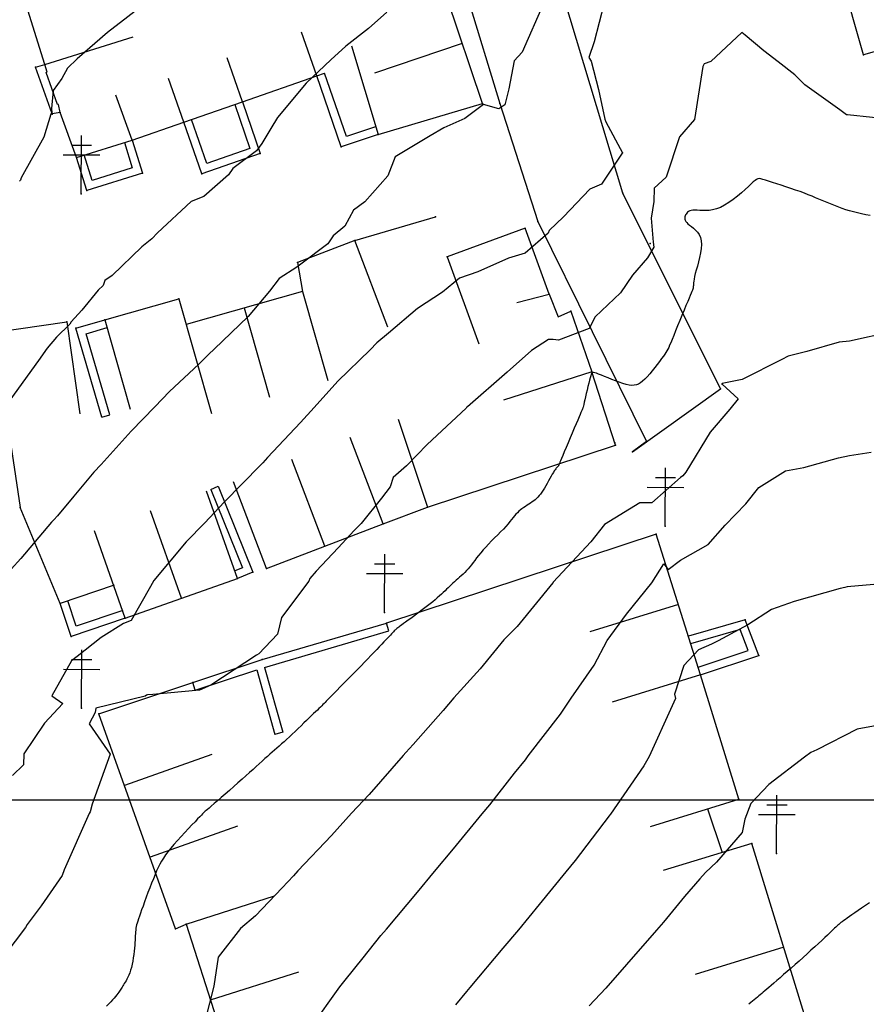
# Model space of a CAD drawing. Header units: millimetres. Extents: x 196436 to 199900, y 8705373 to 8708636.
# Tile 140 of 238: x 198404 to 198477, y 8706482 to 8706567. Entities that reach past the tile are written whole.
import ezdxf

# ---------------------------------------------------------------- set-up
doc = ezdxf.new("R2010")
doc.units = ezdxf.units.MM
doc.header["$LTSCALE"] = 5
for name, color, linetype in [('$CURVAS1', 30, 'Continuous'), ('$CURVAS2', 40, 'Continuous'), ('CASA', 6, 'Continuous'), ('CERCA', 3, 'CERCA_LINE'), ('MALHA', 9, 'Continuous'), ('MEIO-FIO', 7, 'Continuous'), ('MURO', 9, 'Continuous'), ('POSTE', 3, 'Continuous')]:
    doc.layers.add(name, color=color, linetype=linetype)
doc.linetypes.add('CERCA_LINE', pattern='A,0.5,-0.2,["X",Standard,S=0.1,R=0,X=-0.1,Y=-0.05],-0.25', length=0.95)

# ---------------------------------------------------------------- blocks, each defined once
blk = doc.blocks.new('C')
at = {"layer": 'CASA'}
blk.add_lwpolyline([(0, 0), (0, 8)], dxfattribs=at)

msp = doc.modelspace()

# ---------------------------------------------------------------- linework, layer by layer
at = {"layer": '$CURVAS1'}
for points in [[(198414.794, 8706568.931, 700), (198411.302, 8706566.227, 700), (198408.667, 8706563.957, 700), (198407.838, 8706563.144, 700), (198407.351, 8706562.256, 700), (198406.605, 8706561.211, 700), (198406.457, 8706559.668, 700), (198406.487, 8706559.31, 700), (198406.397, 8706559.172, 700), (198405.791, 8706557.196, 700), (198403.843, 8706553.672, 700), (198403.784, 8706553.472, 700), (198403.703, 8706553.389, 700)], [(198477.091, 8706550.43, 705), (198476.718, 8706550.496, 705), (198476.348, 8706550.569, 705), (198475.988, 8706550.649, 705), (198475.642, 8706550.737, 705), (198475.31, 8706550.831, 705), (198474.989, 8706550.93, 705), (198474.679, 8706551.034, 705), (198474.378, 8706551.143, 705), (198474.084, 8706551.255, 705), (198473.797, 8706551.369, 705), (198473.515, 8706551.485, 705), (198473.236, 8706551.603, 705), (198472.957, 8706551.722, 705), (198472.672, 8706551.842, 705), (198472.38, 8706551.966, 705), (198472.074, 8706552.092, 705), (198471.753, 8706552.221, 705), (198471.411, 8706552.353, 705), (198471.044, 8706552.49, 705), (198470.651, 8706552.63, 705), (198470.242, 8706552.771, 705), (198469.826, 8706552.911, 705), (198469.416, 8706553.047, 705), (198469.022, 8706553.175, 705), (198468.656, 8706553.292, 705), (198468.329, 8706553.395, 705), (198468.052, 8706553.482, 705), (198467.832, 8706553.549, 705), (198467.66, 8706553.593, 705), (198467.52, 8706553.609, 705), (198467.4, 8706553.595, 705), (198467.283, 8706553.546, 705), (198467.156, 8706553.459, 705), (198467.006, 8706553.329, 705), (198466.816, 8706553.154, 705), (198466.578, 8706552.932, 705), (198466.295, 8706552.674, 705), (198465.978, 8706552.394, 705), (198465.634, 8706552.105, 705), (198465.272, 8706551.82, 705), (198464.901, 8706551.554, 705), (198464.53, 8706551.32, 705), (198464.168, 8706551.13, 705), (198463.822, 8706550.997, 705), (198463.495, 8706550.912, 705), (198463.187, 8706550.867, 705), (198462.899, 8706550.852, 705), (198462.633, 8706550.857, 705), (198462.389, 8706550.872, 705), (198462.169, 8706550.888, 705), (198461.974, 8706550.896, 705), (198461.803, 8706550.887, 705), (198461.655, 8706550.861, 705), (198461.53, 8706550.82, 705), (198461.423, 8706550.768, 705), (198461.335, 8706550.705, 705), (198461.262, 8706550.633, 705), (198461.203, 8706550.556, 705), (198461.155, 8706550.474, 705), (198461.118, 8706550.39, 705), (198461.094, 8706550.303, 705), (198461.086, 8706550.213, 705), (198461.095, 8706550.12, 705), (198461.126, 8706550.024, 705), (198461.18, 8706549.924, 705), (198461.261, 8706549.82, 705), (198461.372, 8706549.711, 705), (198461.513, 8706549.597, 705), (198461.675, 8706549.473, 705), (198461.848, 8706549.334, 705), (198462.022, 8706549.176, 705), (198462.186, 8706548.995, 705), (198462.329, 8706548.784, 705), (198462.442, 8706548.54, 705), (198462.512, 8706548.257, 705), (198462.533, 8706547.933, 705), (198462.511, 8706547.578, 705), (198462.456, 8706547.202, 705), (198462.376, 8706546.817, 705), (198462.281, 8706546.435, 705), (198462.181, 8706546.067, 705), (198462.085, 8706545.724, 705), (198462.001, 8706545.418, 705), (198461.938, 8706545.158, 705), (198461.894, 8706544.94, 705), (198461.866, 8706544.76, 705), (198461.849, 8706544.612, 705), (198461.84, 8706544.489, 705), (198461.835, 8706544.388, 705), (198461.832, 8706544.302, 705), (198461.825, 8706544.225, 705), (198461.813, 8706544.152, 705), (198461.792, 8706544.075, 705), (198461.76, 8706543.983, 705), (198461.714, 8706543.869, 705), (198461.652, 8706543.724, 705), (198461.572, 8706543.539, 705), (198461.47, 8706543.304, 705), (198461.346, 8706543.011, 705), (198461.197, 8706542.656, 705), (198461.029, 8706542.251, 705), (198460.848, 8706541.813, 705), (198460.662, 8706541.36, 705), (198460.478, 8706540.908, 705), (198460.301, 8706540.474, 705), (198460.139, 8706540.076, 705), (198459.998, 8706539.731, 705), (198459.883, 8706539.451, 705), (198459.789, 8706539.226, 705), (198459.708, 8706539.044, 705), (198459.633, 8706538.891, 705), (198459.557, 8706538.752, 705), (198459.472, 8706538.615, 705), (198459.372, 8706538.465, 705), (198459.247, 8706538.289, 705), (198459.094, 8706538.076, 705), (198458.916, 8706537.834, 705), (198458.719, 8706537.571, 705), (198458.509, 8706537.298, 705), (198458.291, 8706537.024, 705), (198458.071, 8706536.76, 705), (198457.856, 8706536.516, 705), (198457.651, 8706536.301, 705), (198457.459, 8706536.123, 705), (198457.277, 8706535.983, 705), (198457.099, 8706535.88, 705), (198456.917, 8706535.811, 705), (198456.727, 8706535.775, 705), (198456.52, 8706535.771, 705), (198456.293, 8706535.798, 705), (198456.037, 8706535.852, 705), (198455.75, 8706535.933, 705), (198455.44, 8706536.035, 705), (198455.116, 8706536.152, 705), (198454.789, 8706536.277, 705), (198454.471, 8706536.405, 705), (198454.17, 8706536.528, 705), (198453.898, 8706536.642, 705), (198453.665, 8706536.739, 705), (198453.478, 8706536.814, 705), (198453.334, 8706536.863, 705), (198453.224, 8706536.884, 705), (198453.142, 8706536.871, 705), (198453.079, 8706536.823, 705), (198453.028, 8706536.736, 705), (198452.982, 8706536.605, 705), (198452.933, 8706536.429, 705), (198452.876, 8706536.207, 705), (198452.811, 8706535.947, 705), (198452.742, 8706535.663, 705), (198452.67, 8706535.367, 705), (198452.6, 8706535.07, 705), (198452.532, 8706534.786, 705), (198452.471, 8706534.527, 705), (198452.418, 8706534.305, 705), (198452.376, 8706534.13, 705), (198452.344, 8706533.997, 705), (198452.32, 8706533.9, 705), (198452.303, 8706533.832, 705), (198452.29, 8706533.787, 705), (198452.281, 8706533.758, 705), (198452.273, 8706533.739, 705), (198452.266, 8706533.722, 705), (198452.256, 8706533.7, 705), (198452.241, 8706533.667, 705), (198452.218, 8706533.613, 705), (198452.183, 8706533.533, 705), (198452.133, 8706533.417, 705), (198452.066, 8706533.258, 705), (198451.977, 8706533.048, 705), (198451.863, 8706532.779, 705), (198451.724, 8706532.449, 705), (198451.563, 8706532.069, 705), (198451.389, 8706531.656, 705), (198451.209, 8706531.229, 705), (198451.029, 8706530.804, 705), (198450.858, 8706530.397, 705), (198450.701, 8706530.027, 705), (198450.567, 8706529.71, 705), (198450.461, 8706529.459, 705), (198450.38, 8706529.269, 705), (198450.321, 8706529.132, 705), (198450.28, 8706529.037, 705), (198450.254, 8706528.977, 705), (198450.239, 8706528.942, 705), (198450.23, 8706528.923, 705), (198450.225, 8706528.911, 705), (198450.221, 8706528.899, 705), (198450.215, 8706528.884, 705), (198450.208, 8706528.868, 705), (198450.199, 8706528.85, 705), (198450.188, 8706528.831, 705), (198450.175, 8706528.811, 705), (198450.158, 8706528.789, 705), (198450.139, 8706528.766, 705), (198450.115, 8706528.742, 705), (198450.086, 8706528.714, 705), (198450.052, 8706528.678, 705), (198450.011, 8706528.63, 705), (198449.962, 8706528.568, 705), (198449.903, 8706528.487, 705), (198449.835, 8706528.384, 705), (198449.756, 8706528.256, 705), (198449.666, 8706528.101, 705), (198449.565, 8706527.923, 705), (198449.456, 8706527.728, 705), (198449.342, 8706527.522, 705), (198449.223, 8706527.311, 705), (198449.103, 8706527.102, 705), (198448.983, 8706526.9, 705), (198448.865, 8706526.712, 705), (198448.751, 8706526.541, 705), (198448.639, 8706526.388, 705), (198448.529, 8706526.25, 705), (198448.417, 8706526.124, 705), (198448.304, 8706526.01, 705), (198448.186, 8706525.903, 705), (198448.063, 8706525.803, 705), (198447.933, 8706525.706, 705), (198447.794, 8706525.612, 705), (198447.649, 8706525.518, 705), (198447.5, 8706525.424, 705), (198447.349, 8706525.328, 705), (198447.199, 8706525.228, 705), (198447.051, 8706525.125, 705), (198446.91, 8706525.017, 705), (198446.776, 8706524.902, 705), (198446.651, 8706524.78, 705), (198446.532, 8706524.648, 705), (198446.413, 8706524.507, 705), (198446.29, 8706524.354, 705), (198446.158, 8706524.188, 705), (198446.011, 8706524.007, 705), (198445.846, 8706523.811, 705), (198445.658, 8706523.598, 705), (198445.442, 8706523.368, 705), (198445.205, 8706523.123, 705), (198444.953, 8706522.868, 705), (198444.692, 8706522.605, 705), (198444.429, 8706522.34, 705), (198444.17, 8706522.075, 705), (198443.923, 8706521.814, 705), (198443.694, 8706521.562, 705), (198443.487, 8706521.321, 705), (198443.302, 8706521.091, 705), (198443.133, 8706520.873, 705), (198442.977, 8706520.666, 705), (198442.831, 8706520.469, 705), (198442.691, 8706520.282, 705), (198442.553, 8706520.105, 705), (198442.413, 8706519.937, 705), (198442.268, 8706519.777, 705), (198442.12, 8706519.626, 705), (198441.969, 8706519.481, 705), (198441.817, 8706519.341, 705), (198441.665, 8706519.206, 705), (198441.514, 8706519.075, 705), (198441.367, 8706518.947, 705), (198441.224, 8706518.819, 705), (198441.087, 8706518.693, 705), (198440.954, 8706518.565, 705), (198440.821, 8706518.437, 705), (198440.688, 8706518.307, 705), (198440.552, 8706518.173, 705), (198440.411, 8706518.036, 705), (198440.261, 8706517.894, 705), (198440.102, 8706517.747, 705), (198439.93, 8706517.593, 705), (198439.747, 8706517.434, 705), (198439.553, 8706517.269, 705), (198439.349, 8706517.1, 705), (198439.134, 8706516.926, 705), (198438.911, 8706516.749, 705), (198438.678, 8706516.568, 705), (198438.438, 8706516.384, 705), (198438.191, 8706516.199, 705), (198437.942, 8706516.014, 705), (198437.695, 8706515.832, 705), (198437.455, 8706515.658, 705), (198437.227, 8706515.493, 705), (198437.015, 8706515.34, 705), (198436.824, 8706515.204, 705), (198436.659, 8706515.085, 705), (198436.524, 8706514.988, 705), (198436.414, 8706514.907, 705), (198436.326, 8706514.84, 705), (198436.253, 8706514.783, 705), (198436.191, 8706514.732, 705), (198436.136, 8706514.682, 705), (198436.082, 8706514.629, 705), (198436.024, 8706514.57, 705), (198435.958, 8706514.501, 705), (198435.882, 8706514.421, 705), (198435.794, 8706514.327, 705), (198435.694, 8706514.22, 705), (198435.579, 8706514.096, 705), (198435.448, 8706513.957, 705), (198435.299, 8706513.799, 705), (198435.132, 8706513.622, 705), (198434.945, 8706513.425, 705), (198434.739, 8706513.209, 705), (198434.515, 8706512.975, 705), (198434.274, 8706512.724, 705), (198434.017, 8706512.457, 705), (198433.746, 8706512.176, 705), (198433.461, 8706511.883, 705), (198433.163, 8706511.577, 705), (198432.855, 8706511.261, 705), (198432.542, 8706510.941, 705), (198432.229, 8706510.621, 705), (198431.922, 8706510.309, 705), (198431.627, 8706510.008, 705), (198431.35, 8706509.726, 705), (198431.097, 8706509.467, 705), (198430.874, 8706509.238, 705), (198430.684, 8706509.043, 705), (198430.523, 8706508.877, 705), (198430.388, 8706508.737, 705), (198430.27, 8706508.615, 705), (198430.167, 8706508.508, 705), (198430.071, 8706508.41, 705), (198429.977, 8706508.315, 705), (198429.88, 8706508.219, 705), (198429.775, 8706508.116, 705), (198429.66, 8706508.005, 705), (198429.534, 8706507.883, 705), (198429.395, 8706507.75, 705), (198429.242, 8706507.604, 705), (198429.074, 8706507.443, 705), (198428.89, 8706507.266, 705), (198428.688, 8706507.071, 705), (198428.469, 8706506.858, 705), (198428.234, 8706506.631, 705), (198427.989, 8706506.393, 705), (198427.738, 8706506.15, 705), (198427.484, 8706505.905, 705), (198427.232, 8706505.665, 705), (198426.985, 8706505.432, 705), (198426.748, 8706505.212, 705), (198426.524, 8706505.008, 705), (198426.311, 8706504.818, 705), (198426.106, 8706504.637, 705), (198425.905, 8706504.463, 705), (198425.706, 8706504.291, 705), (198425.506, 8706504.117, 705), (198425.302, 8706503.939, 705), (198425.09, 8706503.752, 705), (198424.868, 8706503.553, 705), (198424.634, 8706503.341, 705), (198424.387, 8706503.116, 705), (198424.125, 8706502.877, 705), (198423.848, 8706502.623, 705), (198423.552, 8706502.355, 705), (198423.238, 8706502.072, 705), (198422.904, 8706501.773, 705), (198422.549, 8706501.459, 705), (198422.182, 8706501.136, 705), (198421.812, 8706500.813, 705), (198421.449, 8706500.497, 705), (198421.102, 8706500.196, 705), (198420.779, 8706499.917, 705), (198420.491, 8706499.669, 705), (198420.247, 8706499.459, 705), (198420.054, 8706499.293, 705), (198419.908, 8706499.167, 705), (198419.801, 8706499.076, 705), (198419.729, 8706499.013, 705), (198419.682, 8706498.974, 705), (198419.657, 8706498.951, 705), (198419.644, 8706498.941, 705), (198419.639, 8706498.936, 705), (198419.634, 8706498.931, 705), (198419.623, 8706498.92, 705), (198419.599, 8706498.896, 705), (198419.557, 8706498.852, 705), (198419.49, 8706498.781, 705), (198419.39, 8706498.678, 705), (198419.253, 8706498.536, 705), (198419.071, 8706498.347, 705), (198418.842, 8706498.108, 705), (198418.572, 8706497.827, 705), (198418.275, 8706497.514, 705), (198417.959, 8706497.178, 705), (198417.637, 8706496.83, 705), (198417.32, 8706496.48, 705), (198417.018, 8706496.138, 705), (198416.743, 8706495.814, 705), (198416.504, 8706495.515, 705), (198416.296, 8706495.237, 705), (198416.115, 8706494.971, 705), (198415.953, 8706494.709, 705), (198415.807, 8706494.443, 705), (198415.668, 8706494.165, 705), (198415.533, 8706493.867, 705), (198415.394, 8706493.542, 705), (198415.248, 8706493.183, 705), (198415.095, 8706492.797, 705), (198414.94, 8706492.396, 705), (198414.786, 8706491.989, 705), (198414.635, 8706491.585, 705), (198414.49, 8706491.195, 705), (198414.356, 8706490.829, 705), (198414.235, 8706490.497, 705), (198414.13, 8706490.206, 705), (198414.039, 8706489.953, 705), (198413.963, 8706489.732, 705), (198413.899, 8706489.537, 705), (198413.846, 8706489.364, 705), (198413.804, 8706489.205, 705), (198413.77, 8706489.055, 705), (198413.744, 8706488.909, 705), (198413.724, 8706488.76, 705), (198413.709, 8706488.607, 705), (198413.697, 8706488.447, 705), (198413.687, 8706488.277, 705), (198413.677, 8706488.094, 705), (198413.667, 8706487.897, 705), (198413.654, 8706487.683, 705), (198413.637, 8706487.45, 705), (198413.614, 8706487.196, 705), (198413.587, 8706486.926, 705), (198413.553, 8706486.646, 705), (198413.513, 8706486.361, 705), (198413.467, 8706486.078, 705), (198413.414, 8706485.801, 705), (198413.355, 8706485.538, 705), (198413.289, 8706485.293, 705), (198413.215, 8706485.07, 705), (198413.137, 8706484.871, 705), (198413.055, 8706484.691, 705), (198412.972, 8706484.531, 705), (198412.89, 8706484.386, 705), (198412.811, 8706484.256, 705), (198412.736, 8706484.139, 705), (198412.668, 8706484.033, 705), (198412.609, 8706483.935, 705), (198412.555, 8706483.844, 705), (198412.504, 8706483.756, 705), (198412.453, 8706483.669, 705), (198412.399, 8706483.581, 705), (198412.339, 8706483.49, 705), (198412.27, 8706483.391, 705), (198412.189, 8706483.284, 705), (198412.094, 8706483.166, 705), (198411.985, 8706483.036, 705), (198411.86, 8706482.895, 705), (198411.721, 8706482.74, 705), (198411.566, 8706482.573, 705), (198411.397, 8706482.394, 705), (198411.214, 8706482.2, 705)], [(198477.025, 8706491.096, 710), (198476.672, 8706490.869, 710), (198476.344, 8706490.65, 710), (198476.041, 8706490.443, 710), (198475.766, 8706490.25, 710), (198475.52, 8706490.076, 710), (198475.304, 8706489.924, 710), (198475.115, 8706489.79, 710), (198474.95, 8706489.673, 710), (198474.806, 8706489.571, 710), (198474.68, 8706489.479, 710), (198474.569, 8706489.397, 710), (198474.47, 8706489.32, 710), (198474.379, 8706489.246, 710), (198474.293, 8706489.172, 710), (198474.208, 8706489.095, 710), (198474.117, 8706489.01, 710), (198474.016, 8706488.914, 710), (198473.9, 8706488.801, 710), (198473.762, 8706488.669, 710), (198473.598, 8706488.512, 710), (198473.403, 8706488.328, 710), (198473.172, 8706488.112, 710), (198472.91, 8706487.869, 710), (198472.621, 8706487.603, 710), (198472.31, 8706487.319, 710), (198471.983, 8706487.02, 710), (198471.643, 8706486.713, 710), (198471.297, 8706486.4, 710), (198470.949, 8706486.088, 710), (198470.605, 8706485.78, 710), (198470.266, 8706485.479, 710), (198469.938, 8706485.187, 710), (198469.622, 8706484.909, 710), (198469.322, 8706484.645, 710), (198469.042, 8706484.4, 710), (198468.784, 8706484.176, 710), (198468.551, 8706483.975, 710), (198468.346, 8706483.799, 710), (198468.166, 8706483.645, 710), (198468.005, 8706483.51, 710), (198467.861, 8706483.389, 710), (198467.728, 8706483.278, 710), (198467.603, 8706483.174, 710), (198467.481, 8706483.073, 710), (198467.357, 8706482.97, 710), (198467.228, 8706482.863, 710), (198467.093, 8706482.748, 710), (198466.949, 8706482.626, 710), (198466.795, 8706482.493, 710), (198466.63, 8706482.35, 710)]]:
    msp.add_polyline3d(points, dxfattribs=at)
at = {"layer": '$CURVAS2'}
for points in [[(198448.945, 8706568.781, 702), (198447.073, 8706564.515, 702), (198446.366, 8706563.792, 702), (198445.919, 8706561.348, 702), (198445.564, 8706559.979, 702), (198445.062, 8706559.648, 702), (198443.739, 8706560.011, 702), (198442.129, 8706558.811, 702), (198440.32, 8706557.992, 702), (198439.138, 8706557.292, 702), (198436.123, 8706555.483, 702), (198435.486, 8706553.84, 702), (198433.495, 8706551.617, 702), (198432.521, 8706550.904, 702), (198431.766, 8706549.517, 702), (198430.756, 8706548.673, 702), (198430.305, 8706547.978, 702), (198427.969, 8706546.227, 702), (198427.735, 8706546.057, 702), (198427.622, 8706545.957, 702), (198426.107, 8706544.988, 702), (198425.272, 8706543.885, 702), (198423.422, 8706541.72, 702), (198420.493, 8706538.905, 702), (198420.044, 8706538.463, 702), (198419.166, 8706537.609, 702), (198416.642, 8706535.254, 702), (198415.369, 8706533.928, 702), (198413.346, 8706531.828, 702), (198410.744, 8706528.948, 702), (198410.119, 8706528.265, 702), (198408.393, 8706526.208, 702), (198406.987, 8706524.51, 702), (198406.673, 8706524.175, 702), (198406.474, 8706523.967, 702), (198403.822, 8706520.823, 702), (198402.149, 8706518.986, 702)], [(198454.15, 8706568.758, 703), (198453.272, 8706565.425, 703), (198452.814, 8706564.079, 703), (198453.011, 8706563.763, 703), (198453.646, 8706561.313, 703), (198454.191, 8706558.758, 703), (198454.289, 8706558.52, 703), (198455.708, 8706555.849, 703), (198455.686, 8706555.82, 703), (198453.904, 8706553.129, 703), (198452.915, 8706552.702, 703), (198450.64, 8706550.306, 703), (198449.4, 8706549.144, 703), (198449.309, 8706548.897, 703), (198447.335, 8706547.173, 703), (198445.886, 8706546.737, 703), (198443.23, 8706545.559, 703), (198441.662, 8706545.007, 703), (198440.193, 8706543.819, 703), (198438.045, 8706542.417, 703), (198435.542, 8706540.266, 703), (198434.533, 8706539.43, 703), (198433.948, 8706538.846, 703), (198431.174, 8706536.134, 703), (198429.116, 8706533.868, 703), (198427.954, 8706532.555, 703), (198425.105, 8706529.53, 703), (198424.681, 8706529.085, 703), (198424.487, 8706528.888, 703), (198421.368, 8706525.697, 703), (198419.68, 8706523.909, 703), (198418.069, 8706522.279, 703), (198415.294, 8706518.928, 703), (198414.989, 8706518.418, 703), (198413.32, 8706515.482, 703), (198412.67, 8706515.226, 703), (198410.74, 8706513.997, 703), (198408.673, 8706512.367, 703), (198408.19, 8706511.99, 703), (198406.486, 8706508.967, 703), (198407.437, 8706508.301, 703), (198405.86, 8706506.613, 703), (198404.082, 8706503.977, 703), (198404.037, 8706503.015, 703), (198403.103, 8706502.1, 703)], [(198435.381, 8706567.981, 701), (198433.809, 8706566.576, 701), (198431.85, 8706565.032, 701), (198430.567, 8706563.862, 701), (198428.437, 8706561.844, 701), (198425.948, 8706558.882, 701), (198425.375, 8706557.948, 701), (198424.594, 8706556.633, 701), (198424.141, 8706556.021, 701), (198422.093, 8706554.496, 701), (198421.739, 8706553.928, 701), (198419.593, 8706552.077, 701), (198418.522, 8706551.628, 701), (198415.601, 8706548.927, 701), (198415.127, 8706548.406, 701), (198414.255, 8706547.719, 701), (198411.704, 8706545.238, 701), (198411.05, 8706544.817, 701), (198410.909, 8706544.402, 701), (198410.498, 8706543.977, 701), (198409.083, 8706542.256, 701), (198408.172, 8706541.265, 701), (198408.053, 8706541.058, 701), (198406.905, 8706539.931, 701), (198406.095, 8706538.969, 701), (198405.342, 8706537.925, 701), (198402.507, 8706533.984, 701)], [(198479.457, 8706558.647, 704), (198475.141, 8706559.123, 704), (198475.04, 8706559.119, 704), (198474.468, 8706559.563, 704), (198471.44, 8706561.714, 704), (198470.575, 8706562.565, 704), (198469.143, 8706563.693, 704), (198467.91, 8706564.644, 704), (198466.304, 8706565.982, 704), (198466.011, 8706566.226, 704), (198463.333, 8706563.718, 704), (198462.77, 8706563.527, 704), (198462.649, 8706563.284, 704), (198461.927, 8706558.724, 704), (198460.653, 8706557.232, 704), (198459.485, 8706553.735, 704), (198458.459, 8706552.795, 704), (198458.424, 8706551.651, 704), (198458.2, 8706550.201, 704), (198458.353, 8706548.128, 704), (198458.433, 8706547.692, 704), (198457.878, 8706546.762, 704), (198456.591, 8706545.269, 704), (198455.543, 8706543.752, 704), (198453.374, 8706541.685, 704), (198452.834, 8706540.664, 704), (198450.208, 8706539.677, 704), (198449.736, 8706539.741, 704), (198449.348, 8706539.738, 704), (198447.869, 8706538.786, 704), (198445.761, 8706536.902, 704), (198442.361, 8706533.928, 704), (198442.276, 8706533.861, 704), (198442.221, 8706533.81, 704), (198438.864, 8706530.672, 704), (198437.085, 8706528.833, 704), (198435.935, 8706527.83, 704), (198435.682, 8706527.018, 704), (198434.942, 8706526.045, 704), (198433.168, 8706523.84, 704), (198432.564, 8706523.234, 704), (198431.191, 8706521.744, 704), (198429.307, 8706519.732, 704), (198428.751, 8706519.094, 704), (198428.663, 8706518.869, 704), (198426.301, 8706515.722, 704), (198425.968, 8706514.299, 704), (198424.349, 8706512.595, 704), (198424.134, 8706512.476, 704), (198420.193, 8706509.9, 704), (198419.219, 8706509.455, 704), (198415.19, 8706509.08, 704), (198414.757, 8706509.06, 704), (198414.647, 8706509.022, 704), (198414.538, 8706508.931, 704), (198410.281, 8706507.903, 704), (198410.229, 8706507.524, 704), (198409.704, 8706506.552, 704), (198411.512, 8706503.944, 704), (198409.982, 8706499.612, 704), (198409.784, 8706498.952, 704), (198409.713, 8706498.821, 704), (198407.548, 8706493.962, 704), (198407.373, 8706493.465, 704), (198405.557, 8706490.859, 704), (198404.372, 8706489.226, 704), (198404.209, 8706488.976, 704), (198401.418, 8706485.329, 704)], [(198478.954, 8706540.402, 706), (198475.293, 8706539.597, 706), (198474.408, 8706539.507, 706), (198471.617, 8706538.681, 706), (198470.023, 8706538.286, 706), (198469.474, 8706537.999, 706), (198466.032, 8706536.266, 706), (198464.323, 8706535.918, 706), (198464.299, 8706535.889, 706), (198464.314, 8706535.873, 706), (198465.691, 8706534.612, 706), (198464.967, 8706533.711, 706), (198463.287, 8706531.729, 706), (198461.182, 8706528.264, 706), (198460.929, 8706527.975, 706), (198460.724, 8706527.811, 706), (198458.252, 8706525.634, 706), (198457.205, 8706525.64, 706), (198454.18, 8706523.758, 706), (198453.001, 8706522.263, 706), (198449.751, 8706518.777, 706), (198449.742, 8706518.765, 706), (198449.709, 8706518.726, 706), (198446.635, 8706514.957, 706), (198445.496, 8706513.796, 706), (198443.456, 8706511.299, 706), (198441.166, 8706508.815, 706), (198440.245, 8706507.703, 706), (198437.651, 8706504.784, 706), (198437.041, 8706504.092, 706), (198436.799, 8706503.834, 706), (198433.853, 8706500.451, 706), (198432.332, 8706498.853, 706), (198430.612, 8706496.915, 706), (198427.711, 8706493.873, 706), (198427.337, 8706493.449, 706), (198426.375, 8706492.39, 706), (198424.062, 8706489.984, 706), (198422.752, 8706488.895, 706), (198420.833, 8706486.425, 706), (198420.467, 8706483.905, 706), (198419.322, 8706479.391, 706)], [(198428.831, 8706480.34, 707), (198431.338, 8706483.857, 707), (198431.79, 8706484.445, 707), (198433.349, 8706486.361, 707), (198434.884, 8706488.278, 707), (198435.348, 8706488.84, 707), (198438.022, 8706492.021, 707), (198439.517, 8706493.822, 707), (198441.156, 8706495.771, 707), (198443.615, 8706498.804, 707), (198444.263, 8706499.578, 707), (198446.411, 8706502.287, 707), (198447.34, 8706503.445, 707), (198447.593, 8706503.786, 707), (198450.376, 8706507.393, 707), (198451.282, 8706508.77, 707), (198453.276, 8706511.617, 707), (198454.406, 8706513.757, 707), (198456.08, 8706516.036, 707), (198458.249, 8706518.74, 707), (198459.301, 8706520.374, 707), (198459.661, 8706519.868, 707), (198460.714, 8706520.67, 707), (198463.098, 8706522.022, 707), (198464.587, 8706523.712, 707), (198466.35, 8706525.536, 707), (198467.487, 8706526.955, 707), (198469.78, 8706528.383, 707), (198471.375, 8706528.682, 707), (198474.366, 8706529.503, 707), (198475.309, 8706529.715, 707), (198477.179, 8706530.018, 707)], [(198478.059, 8706518.653, 708), (198475.107, 8706518.382, 708), (198474.901, 8706518.333, 708), (198474.511, 8706518.224, 708), (198470.519, 8706517.105, 708), (198468.59, 8706516.423, 708), (198466.524, 8706515.09, 708), (198463.964, 8706513.715, 708), (198463.403, 8706513.435, 708), (198462.279, 8706512.935, 708), (198461.019, 8706511.589, 708), (198460.22, 8706509.122, 708), (198460.296, 8706508.731, 708), (198460.003, 8706508.103, 708), (198458.008, 8706503.741, 708), (198457.566, 8706502.943, 708), (198454.684, 8706498.755, 708), (198454.662, 8706498.726, 708), (198454.579, 8706498.62, 708), (198451.63, 8706494.769, 708), (198450.836, 8706493.772, 708), (198448.529, 8706490.951, 708), (198446.742, 8706488.79, 708), (198445.395, 8706487.2, 708), (198442.558, 8706483.808, 708), (198442.257, 8706483.456, 708), (198441.323, 8706482.308, 708)], [(198478.65, 8706506.585, 709), (198475.966, 8706506.09, 709), (198472.486, 8706504.305, 709), (198471.97, 8706504.083, 709), (198471.435, 8706503.682, 709), (198468.349, 8706501.317, 709), (198466.796, 8706499.688, 709), (198466.271, 8706498.324, 709), (198466.033, 8706497.173, 709), (198463.832, 8706494.623, 709), (198462.873, 8706493.719, 709), (198462.39, 8706493.189, 709), (198461.074, 8706491.643, 709), (198459.254, 8706489.442, 709), (198458.666, 8706488.738, 709), (198456.069, 8706485.793, 709), (198454.281, 8706483.757, 709), (198452.849, 8706482.216, 709)]]:
    msp.add_polyline3d(points, dxfattribs=at)
at = {"layer": 'CASA'}
for p, q in [((198443.651, 8706560.103), (198436.657, 8706580.81)), ((198432.356, 8706565.086), (198434.639, 8706557.419)), ((198434.639, 8706557.419), (198443.651, 8706560.103)), ((198460.543, 8706516.85), (198452.898, 8706514.492)), ((198462.46, 8706510.773), (198454.816, 8706508.415)), ((198465.768, 8706500.048), (198462.46, 8706510.773)), ((198458.123, 8706497.69), (198465.768, 8706500.048)), ((198466.881, 8706496.231), (198459.232, 8706493.887)), ((198475.118, 8706469.345), (198466.881, 8706496.231))]:
    msp.add_line(p, q, dxfattribs=at)
for points in [[(198405.878, 8706563.471), (198404.127, 8706569.11)], [(198429.341, 8706562.474), (198428.028, 8706566.252)], [(198405.878, 8706563.471), (198413.518, 8706565.843)], [(198422.928, 8706560.246), (198421.615, 8706564.024)], [(198417.876, 8706558.49), (198416.563, 8706562.268)], [(198422.928, 8706560.246), (198429.341, 8706562.474)], [(198413.417, 8706556.94), (198412.006, 8706560.827)], [(198417.876, 8706558.49), (198422.928, 8706560.246)], [(198408.621, 8706555.446), (198407.21, 8706559.333)], [(198413.417, 8706556.94), (198417.876, 8706558.49)], [(198408.621, 8706555.446), (198413.417, 8706556.94)], [(198446.619, 8706542.907), (198449.383, 8706543.639), (198447.329, 8706549.323), (198440.597, 8706546.872), (198443.335, 8706539.355)], [(198435.477, 8706540.787), (198432.639, 8706548.267), (198427.679, 8706546.384), (198428.109, 8706543.877), (198430.294, 8706536.181)], [(198428.109, 8706543.877), (198418.068, 8706541.027)], [(198411.069, 8706541.425), (198417.442, 8706543.234)], [(198417.442, 8706543.234), (198420.253, 8706533.331)], [(198423.089, 8706542.452), (198425.273, 8706534.756)], [(198411.069, 8706541.425), (198413.254, 8706533.729)], [(198401.611, 8706540.363), (198407.788, 8706541.244)], [(198407.788, 8706541.244), (198408.918, 8706533.324)], [(198436.369, 8706532.84), (198438.885, 8706525.246), (198455.106, 8706530.62), (198453.089, 8706536.929), (198445.469, 8706534.492)], [(198435.073, 8706523.812), (198432.214, 8706531.284)], [(198430.043, 8706521.888), (198427.184, 8706529.36)], [(198425.014, 8706519.963), (198422.155, 8706527.435)], [(198422.502, 8706519.1), (198419.835, 8706526.642)], [(198407.195, 8706516.937), (198403.749, 8706525.235)], [(198417.666, 8706517.389), (198414.998, 8706524.931)], [(198425.014, 8706519.963), (198435.073, 8706523.812)], [(198412.83, 8706515.678), (198410.162, 8706523.22)], [(198462.46, 8706510.773), (198458.626, 8706522.927), (198435.375, 8706515.254)], [(198411.867, 8706518.52), (198407.195, 8706516.937)], [(198412.83, 8706515.678), (198422.502, 8706519.1)], [(198410.553, 8706507.419), (198418.644, 8706510.119)], [(198417.164, 8706488.857), (198410.553, 8706507.419)], [(198463.042, 8706499.207), (198464.326, 8706495.448)], [(198417.164, 8706488.857), (198418.078, 8706489.262)], [(198418.078, 8706489.262), (198428.537, 8706456.58)]]:
    msp.add_lwpolyline(points, dxfattribs=at)
for p in [(198405.878, 8706563.47, 699.899), (198443.649, 8706560.101, 701.993), (198434.64, 8706557.417, 701.809), (198447.328, 8706549.321, 702.798), (198432.639, 8706548.265, 702.237), (198440.596, 8706546.87, 702.813), (198427.679, 8706546.383, 701.965), (198428.109, 8706543.876, 702.23), (198417.442, 8706543.233, 701.401), (198449.382, 8706543.637, 703.345), (198411.07, 8706541.423, 701.341), (198407.788, 8706541.243, 700.955), (198453.087, 8706536.927, 705.012), (198455.073, 8706530.819, 705.336), (198455.105, 8706530.618, 705.357), (198403.75, 8706525.234, 701.711), (198438.885, 8706525.245, 704.476), (198435.073, 8706523.811, 704.149), (198458.626, 8706522.926, 706.733), (198425.014, 8706519.962, 703.632), (198422.503, 8706519.098, 703.631), (198412.83, 8706515.677, 702.949), (198435.375, 8706515.253, 704.88), (198462.46, 8706510.771, 708.249), (198418.644, 8706510.118, 703.89), (198410.553, 8706507.418, 704.229), (198465.768, 8706500.047, 708.92), (198466.881, 8706496.229, 709.097), (198417.164, 8706488.855, 705.484), (198418.078, 8706489.261, 705.755)]:
    msp.add_point(p, dxfattribs=at)
at = {"layer": 'CERCA'}
for points in [[(198484.217, 8706566.476), (198476.522, 8706564.286), (198468.929, 8706590.967)], [(198432.639, 8706548.267), (198439.589, 8706550.327)], [(198449.383, 8706543.639), (198450.169, 8706541.676), (198451.272, 8706542.164), (198453.089, 8706536.929)], [(198402.661, 8706532.576), (198403.749, 8706525.235)], [(198435.073, 8706523.812), (198438.885, 8706525.246)]]:
    msp.add_lwpolyline(points, dxfattribs=at)
for p in [(198476.521, 8706564.284, 703.246), (198439.589, 8706550.325, 702.523), (198451.271, 8706542.162, 703.552)]:
    msp.add_point(p, dxfattribs=at)
at = {"layer": 'MALHA'}
msp.add_line((196441.61, 8706500), (199000, 8706500), dxfattribs=at)
msp.add_line((196441.61, 8706500), (199000, 8706500), dxfattribs=at)
at = {"layer": 'MEIO-FIO'}
for p, q in [((198455.761, 8706552.349), (198417.526, 8706679.08)), ((198412.313, 8706667.731), (198445.142, 8706560.096)), ((198445.142, 8706560.096), (198448.417, 8706549.919)), ((198464.169, 8706535.474), (198455.761, 8706552.349)), ((198448.417, 8706549.919), (198457.798, 8706530.914)), ((198456.584, 8706530.04), (198464.169, 8706535.474)), ((198457.798, 8706530.914), (198456.584, 8706530.04))]:
    msp.add_line(p, q, dxfattribs=at)
for p in [(198445.14, 8706560.094, 701.952), (198455.76, 8706552.346, 703.158), (198448.416, 8706549.917, 702.88), (198464.168, 8706535.472, 705.747), (198457.797, 8706530.912, 705.518), (198456.583, 8706530.038, 705.501)]:
    msp.add_point(p, dxfattribs=at)
at = {"layer": 'MURO'}
for p, q in [((198405.083, 8706563.231), (198405.878, 8706563.471)), ((198406.53, 8706559.19), (198405.083, 8706563.231)), ((198405.99, 8706562.774), (198406.08, 8706562.801)), ((198406.983, 8706560.001), (198405.99, 8706562.774)), ((198431.897, 8706557.251), (198430.002, 8706562.704)), ((198431.462, 8706556.37), (198429.341, 8706562.474)), ((198407.065, 8706560.018), (198406.983, 8706560.001)), ((198422.267, 8706560.016), (198423.585, 8706556.223)), ((198422.928, 8706560.246), (198424.476, 8706555.792)), ((198407.21, 8706559.333), (198406.53, 8706559.19)), ((198419.424, 8706554.036), (198417.876, 8706558.49)), ((198419.855, 8706554.927), (198418.537, 8706558.719)), ((198434.42, 8706558.083), (198431.897, 8706557.251)), ((198412.749, 8706556.732), (198413.433, 8706554.536)), ((198413.417, 8706556.94), (198414.309, 8706554.076)), ((198434.639, 8706557.419), (198431.462, 8706556.37)), ((198424.476, 8706555.792), (198419.424, 8706554.036)), ((198423.585, 8706556.223), (198419.855, 8706554.927)), ((198409.513, 8706552.582), (198408.621, 8706555.446)), ((198409.973, 8706553.458), (198409.289, 8706555.654)), ((198414.309, 8706554.076), (198409.513, 8706552.582)), ((198413.433, 8706554.536), (198409.973, 8706553.458)), ((198408.57, 8706540.697), (198411.069, 8706541.425)), ((198410.808, 8706533.016), (198408.57, 8706540.697)), ((198409.438, 8706540.22), (198411.265, 8706540.753)), ((198411.48, 8706533.212), (198409.438, 8706540.22)), ((198420.194, 8706526.795), (198420.843, 8706527.057)), ((198420.843, 8706527.057), (198423.837, 8706519.638)), ((198420.194, 8706526.795), (198422.926, 8706520.025)), ((198422.926, 8706520.025), (198422.269, 8706519.76)), ((198423.837, 8706519.638), (198422.502, 8706519.1)), ((198408.157, 8706514.095), (198407.195, 8706516.937)), ((198408.596, 8706514.983), (198407.858, 8706517.161)), ((198412.605, 8706516.341), (198408.596, 8706514.983)), ((198412.83, 8706515.678), (198408.157, 8706514.095)), ((198424.645, 8706512.098), (198435.375, 8706515.254)), ((198435.572, 8706514.583), (198435.375, 8706515.254)), ((198424.843, 8706511.427), (198435.572, 8706514.583)), ((198418.644, 8706510.119), (198424.645, 8706512.098)), ((198418.863, 8706509.455), (198424.17, 8706511.205)), ((198424.17, 8706511.205), (198425.737, 8706505.64)), ((198424.843, 8706511.427), (198426.411, 8706505.83))]:
    msp.add_line(p, q, dxfattribs=at)
for points in [[(198406.08, 8706562.801), (198405.878, 8706563.471)], [(198429.341, 8706562.474), (198430.002, 8706562.704)], [(198407.21, 8706559.333), (198407.065, 8706560.018)], [(198410.808, 8706533.016), (198411.48, 8706533.212)], [(198462.46, 8706510.773), (198467.488, 8706512.448), (198466.302, 8706515.536), (198461.401, 8706514.131)], [(198462.239, 8706511.437), (198466.572, 8706512.88), (198465.879, 8706514.687), (198461.594, 8706513.458)], [(198418.863, 8706509.455), (198418.644, 8706510.119)], [(198426.411, 8706505.83), (198425.737, 8706505.64)]]:
    msp.add_lwpolyline(points, dxfattribs=at)
for p in [(198405.083, 8706563.23, 699.584), (198406.53, 8706559.189, 700.013), (198407.21, 8706559.332, 700.084), (198424.477, 8706555.791, 701.025), (198431.462, 8706556.369, 701.507), (198455.723, 8706555.842, 703.001), (198414.31, 8706554.075, 700.688), (198419.424, 8706554.034, 700.847), (198409.513, 8706552.581, 700.562), (198458.101, 8706548.026, 703.904), (198408.571, 8706540.695, 701.088), (198464.314, 8706535.877, 706.004), (198423.837, 8706519.637, 703.514), (198466.302, 8706515.535, 707.946), (198408.158, 8706514.094, 702.746), (198467.488, 8706512.446, 708.312), (198424.646, 8706512.097, 704.097)]:
    msp.add_point(p, dxfattribs=at)
at = {"layer": 'POSTE'}
for p, q in [((198409.032, 8706552.308), (198409.054, 8706557.348)), ((198408.175, 8706556.512), (198409.925, 8706556.505)), ((198407.472, 8706555.675), (198410.622, 8706555.662)), ((198459.415, 8706523.609), (198459.437, 8706528.649)), ((198458.558, 8706527.812), (198460.308, 8706527.805)), ((198457.854, 8706526.975), (198461.004, 8706526.962)), ((198435.195, 8706516.174), (198435.217, 8706521.214)), ((198434.338, 8706520.378), (198436.088, 8706520.37)), ((198433.635, 8706519.541), (198436.785, 8706519.527)), ((198409.049, 8706507.906), (198409.071, 8706512.946)), ((198408.193, 8706512.11), (198409.943, 8706512.102)), ((198407.489, 8706511.273), (198410.639, 8706511.259)), ((198469.02, 8706495.367), (198469.043, 8706500.406)), ((198468.164, 8706499.57), (198469.914, 8706499.563)), ((198467.46, 8706498.733), (198470.61, 8706498.72))]:
    msp.add_line(p, q, dxfattribs=at)
for p in [(198409.032, 8706552.307, 700.364), (198459.415, 8706523.607, 706.434), (198435.195, 8706516.173, 704.771), (198409.05, 8706507.905, 703.165), (198469.021, 8706495.365, 709.424)]:
    msp.add_point(p, dxfattribs=at)

# ---------------------------------------------------------------- block references
at = {"layer": 'CASA'}
for p, rotation in [((198441.902, 8706565.279), 108.6613635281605), ((198420.293, 8706503.916), 109.6040745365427), ((198422.497, 8706497.728), 109.6040745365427), ((198418.078, 8706489.262), 287.7459131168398), ((198469.626, 8706487.269), 107.0330753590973), ((198420.17, 8706482.726), 287.7459131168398)]:
    msp.add_blockref('C', p, dxfattribs=dict(at, rotation=rotation))

doc.saveas('drawing.dxf')
